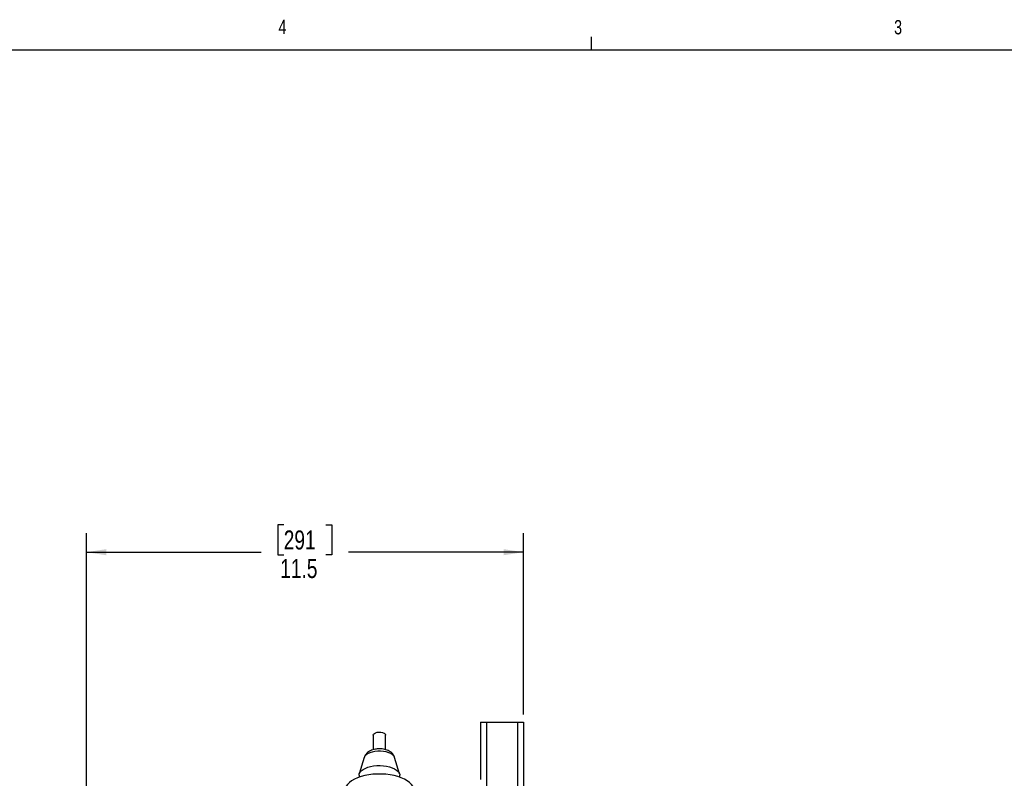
# Model space of a CAD drawing. Header units: inches. Extents: x 0.6 to 33.8, y 0 to 21.7.
# Tile 90 of 172: x 17.4 to 23.9, y 16.6 to 21.6. Entities that reach past the tile are written whole.
import ezdxf

# ---------------------------------------------------------------- set-up
doc = ezdxf.new("R2010")
doc.units = ezdxf.units.IN
doc.header["$MEASUREMENT"] = 0
doc.layers.add('FORMAT', color=7, linetype='Continuous')
doc.styles.add('SLDTEXTSTYLE3', font='TXT', dxfattribs={"width": 0.75})
doc.dimstyles.new('SLDDIMSTYLE0', dxfattribs={"dimtxt": 0.125, "dimasz": 0.13, "dimexe": 0, "dimexo": 0.0625, "dimgap": 0.03125, "dimtad": 0, "dimtih": 1, "dimtoh": 1, "dimdec": 1, "dimlfac": 4, "dimrnd": 1e-09, "dimzin": 12, "dimdsep": 46, "dimtxsty": 'SLDTEXTSTYLE3', "dimsah": 1, "dimcen": 0.09, "dimadec": 0, "dimazin": 3, "dimtfac": 1, "dimtdec": 1, "dimtofl": 0, "dimtmove": 0, "dimatfit": 3, "dimfxl": 1, "dimfrac": 2, "dimtolj": 1, "dimtzin": 12, "dimarcsym": 0})

# ---------------------------------------------------------------- blocks, each defined once
blk = doc.blocks.new('_D_4')
at = {"layer": 'FORMAT'}
for p, q in [((19.1297, 18.2962), (19.0917, 18.2962)), ((19.0917, 18.2962), (19.0917, 18.0978)), ((19.4068, 18.2962), (19.4449, 18.2962)), ((19.4449, 18.2962), (19.4449, 18.0978)), ((17.8358, 9.2734), (17.8358, 18.2412)), ((20.7008, 17.051), (20.7008, 18.2412)), ((17.8358, 18.1162), (18.9821, 18.1162)), ((19.0917, 18.0978), (19.1297, 18.0978)), ((19.4449, 18.0978), (19.4068, 18.0978)), ((20.7008, 18.1162), (19.5545, 18.1162))]:
    blk.add_line(p, q, dxfattribs=at)
for points in [[(17.8358, 18.1162), (17.9658, 18.0962), (17.9658, 18.1362)], [(20.7008, 18.1162), (20.5708, 18.1362), (20.5708, 18.0962)]]:
    blk.add_solid(points, dxfattribs=at)
at = {"layer": 'FORMAT', "char_height": 0.125, "attachment_point": 1, "style": 'SLDTEXTSTYLE3'}
for s, insert in [('291', (19.1297, 18.2589)), ('11.5', (19.1067, 18.0719))]:
    blk.add_mtext(s, dxfattribs=dict(at, insert=insert))

msp = doc.modelspace()

# ---------------------------------------------------------------- linework, layer by layer
at = {"color": 7, "linetype": 'Continuous'}
for p, q in [((20.4196, 17.001), (20.4196, 16.626)), ((20.4196, 17.001), (20.4586, 17.001)), ((20.4586, 17.001), (20.4586, 4.251)), ((20.4586, 17.001), (20.6618, 17.001)), ((20.6618, 17.001), (20.6618, 4.251)), ((20.6618, 17.001), (20.7008, 17.001)), ((20.7008, 17.001), (20.7008, 4.251)), ((19.7164, 16.9167), (19.7164, 16.8211)), ((19.7977, 16.821), (19.7977, 16.9167)), ((19.6576, 16.7701), (19.6247, 16.6622)), ((19.8894, 16.6622), (19.8565, 16.7701)), ((19.6233, 16.653), (19.6233, 16.6403)), ((19.8908, 16.6403), (19.8908, 16.653))]:
    msp.add_line(p, q, dxfattribs=at)
at = {"color": 7, "linetype": 'Continuous', "flags": 128}
for points in [[(19.7164, 16.9167), (19.7164, 16.917), (19.7184, 16.9227), (19.7239, 16.9279), (19.7322, 16.932), (19.7428, 16.9349), (19.7547, 16.9361), (19.7667, 16.9355), (19.7779, 16.9333), (19.7873, 16.9297), (19.7939, 16.9248), (19.7973, 16.9193), (19.7977, 16.9167)], [(19.8565, 16.7701), (19.8563, 16.7708), (19.8514, 16.7796), (19.8432, 16.7879), (19.8318, 16.7952), (19.8177, 16.8013), (19.8015, 16.8061), (19.7836, 16.8094), (19.7648, 16.8109), (19.7457, 16.8108), (19.727, 16.8089), (19.7094, 16.8053), (19.6935, 16.8003), (19.6799, 16.7939), (19.6691, 16.7864), (19.6615, 16.778), (19.6576, 16.7701)], [(19.9785, 16.573), (19.975, 16.5808), (19.9663, 16.5936), (19.9542, 16.6058), (19.9391, 16.6171), (19.9211, 16.6275), (19.9005, 16.6367), (19.8776, 16.6446), (19.8529, 16.6511), (19.8266, 16.6561), (19.7992, 16.6594), (19.7712, 16.6611), (19.7429, 16.6611), (19.7149, 16.6594), (19.6875, 16.6561), (19.6613, 16.6511), (19.6365, 16.6446), (19.6136, 16.6367), (19.593, 16.6275), (19.575, 16.6171), (19.5599, 16.6058), (19.5479, 16.5936), (19.5391, 16.5808), (19.5356, 16.573)], [(19.6233, 16.653), (19.6249, 16.6628), (19.6299, 16.6727), (19.6382, 16.6822), (19.6496, 16.6909), (19.6637, 16.6986), (19.6803, 16.7052), (19.6989, 16.7104), (19.7189, 16.7141), (19.74, 16.7162), (19.7615, 16.7167), (19.7829, 16.7155), (19.8036, 16.7128), (19.8231, 16.7084), (19.8409, 16.7027), (19.8565, 16.6956), (19.8696, 16.6874), (19.8797, 16.6784), (19.8867, 16.6687), (19.8903, 16.6586), (19.8908, 16.653)]]:
    msp.add_lwpolyline(points, dxfattribs=at)
at = {"color": 7, "linetype": 'Continuous'}
for points, knots in [([(19.7412, 16.826), (19.738, 16.8256), (19.7289, 16.8245), (19.714, 16.821), (19.6982, 16.8149), (19.6846, 16.8069), (19.6736, 16.7976), (19.6652, 16.7869), (19.6599, 16.7776), (19.6584, 16.7718), (19.658, 16.7702)], [0, 0, 0, 0, 0.086566, 0.247109, 0.416308, 0.56486, 0.701383, 0.830448, 0.955695, 1, 1, 1, 1]), ([(19.8562, 16.7701), (19.856, 16.771), (19.8549, 16.7762), (19.8502, 16.7847), (19.8427, 16.7952), (19.833, 16.8042), (19.8215, 16.8119), (19.8078, 16.8183), (19.7921, 16.8231), (19.775, 16.826), (19.7578, 16.8271), (19.7466, 16.8263), (19.7412, 16.826)], [0, 0, 0, 0, 0.021218, 0.116536, 0.211375, 0.308784, 0.412198, 0.524629, 0.645516, 0.767977, 0.888988, 1, 1, 1, 1])]:
    msp.add_open_spline(points, degree=3, knots=knots, dxfattribs=at)
at = {"layer": 'FORMAT'}
for p, q in [((21.1479, 21.4106), (21.1479, 21.4954)), ((0.8584, 21.4106), (33.0979, 21.4106))]:
    msp.add_line(p, q, dxfattribs=at)

# ---------------------------------------------------------------- texts
at = {"layer": 'FORMAT', "color": 7, "char_height": 0.0938, "attachment_point": 1, "style": 'SLDTEXTSTYLE3'}
for s, insert in [('4', (19.0952, 21.6087)), ('3', (23.1313, 21.6062))]:
    msp.add_mtext(s, dxfattribs=dict(at, insert=insert))

# ---------------------------------------------------------------- dimensions: what is measured, and where the dimension line sits
at = {"layer": 'FORMAT'}
dim = msp.add_linear_dim(base=(20.7008, 18.1162), p1=(17.8358, 9.2234), p2=(20.7008, 17.001), dimstyle='SLDDIMSTYLE0', dxfattribs=at)
dim.commit()
dim.dimension.update_dxf_attribs({"geometry": '_D_4', "text_midpoint": (19.2683, 18.1162), "dimtype": 160})

doc.saveas('drawing.dxf')
